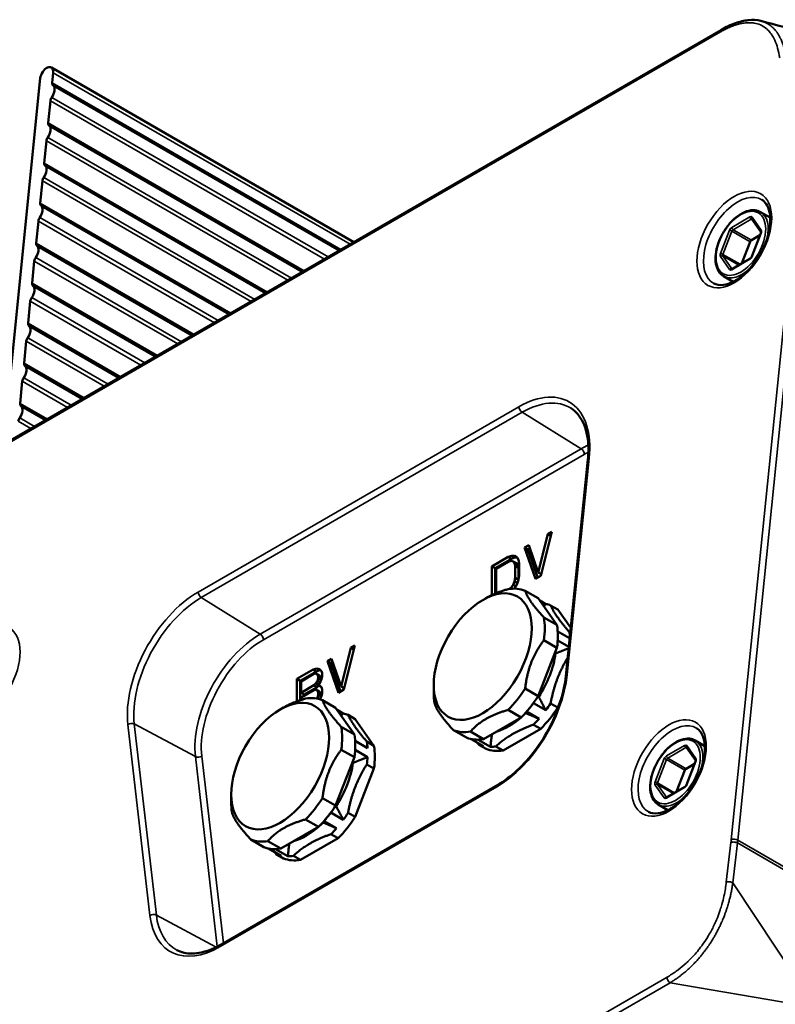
# Paper-space layout 'Sheet_1' of a CAD drawing. Header units: millimetres. Extents: x 0 to 118, y 0 to 118.
# Tile 127 of 206: x 76.2 to 79.41, y 34.76 to 38.96. Entities that reach past the tile are written whole.
import ezdxf

# ---------------------------------------------------------------- set-up
doc = ezdxf.new("R2010")
doc.units = ezdxf.units.MM
doc.layers.add('Visible (ANSI)', color=7, linetype='Continuous', lineweight=50)
doc.layers.add('Visible Narrow (ANSI)', color=7, linetype='Continuous', lineweight=35)

psp = doc.layouts.new('Sheet_1')

# ---------------------------------------------------------------- linework, layer by layer
at = {"layer": 'Visible (ANSI)'}
for p, q in [((76.11808, 37.1425), (79.18453, 38.91291)), ((77.61845, 38.00873), (76.3301, 38.75256)), ((76.12659, 37.14741), (76.28278, 38.70643)), ((76.33804, 38.7305), (76.33368, 38.68695)), ((76.33786, 38.67568), (77.55576, 37.97254)), ((76.32603, 38.61062), (76.31659, 38.51635)), ((76.32077, 38.50509), (77.39947, 37.88231)), ((76.30894, 38.44003), (76.2995, 38.34576)), ((76.30368, 38.33449), (77.24319, 37.79208)), ((76.29185, 38.26943), (76.28241, 38.17516)), ((76.28659, 38.1639), (77.0869, 37.70184)), ((79.35169, 38.13693), (79.39273, 38.11324)), ((76.27476, 38.09884), (76.26532, 38.00457)), ((79.3147, 38.10736), (79.35317, 38.05263)), ((79.31236, 38.01681), (79.34877, 38.03783)), ((79.35234, 38.04704), (79.3138, 37.9477)), ((76.2695, 37.9933), (76.93061, 37.61161)), ((79.27196, 37.91913), (79.30754, 38.01081)), ((76.25767, 37.92824), (76.24823, 37.83397)), ((79.30756, 37.93968), (79.23047, 37.89517)), ((79.19421, 37.86417), (79.23525, 37.84048)), ((76.25241, 37.82271), (76.77433, 37.52138)), ((76.24058, 37.75765), (76.23113, 37.66338)), ((76.23532, 37.65211), (76.61804, 37.43115)), ((76.22349, 37.58705), (76.21404, 37.49278)), ((76.21823, 37.48152), (76.46176, 37.34092)), ((76.2064, 37.41646), (76.19695, 37.32219)), ((76.20114, 37.31092), (76.30547, 37.25069)), ((78.61574, 37.08332), (78.52178, 36.16115)), ((78.41598, 36.58802), (78.46238, 36.77554)), ((78.44498, 36.76549), (78.46238, 36.77554)), ((78.44498, 36.76549), (78.40438, 36.60184)), ((78.45803, 36.75796), (78.44498, 36.76549)), ((78.34638, 36.70857), (78.36378, 36.71861)), ((78.34638, 36.70857), (78.39278, 36.57463)), ((78.3603, 36.70053), (78.34638, 36.70857)), ((78.3603, 36.70053), (78.36844, 36.70523)), ((78.40206, 36.57999), (78.3603, 36.70053)), ((78.40438, 36.60184), (78.36378, 36.71861)), ((78.20719, 36.62821), (78.27679, 36.66839)), ((78.22111, 36.62017), (78.29071, 36.66035)), ((78.27679, 36.64787), (78.22459, 36.61773)), ((78.29129, 36.67334), (78.27679, 36.66839)), ((78.29071, 36.66035), (78.27679, 36.66839)), ((78.27679, 36.64787), (78.28839, 36.65115)), ((78.28839, 36.65115), (78.29709, 36.64933)), ((78.29071, 36.66035), (78.30521, 36.6653)), ((78.30289, 36.6732), (78.29129, 36.67334)), ((78.30521, 36.6653), (78.29129, 36.67334)), ((78.29709, 36.64933), (78.30289, 36.64242)), ((78.31101, 36.64129), (78.29709, 36.64933)), ((78.31449, 36.66621), (78.30289, 36.6732)), ((78.30521, 36.6653), (78.31507, 36.66518)), ((78.32029, 36.65588), (78.31449, 36.66621)), ((78.32318, 36.64046), (78.32029, 36.65588)), ((78.20719, 36.50614), (78.20719, 36.62821)), ((78.22111, 36.62017), (78.20719, 36.62821)), ((78.22111, 36.51227), (78.22111, 36.62017)), ((78.22459, 36.61773), (78.22459, 36.5137)), ((78.30289, 36.64242), (78.30579, 36.63041)), ((78.31681, 36.63438), (78.30289, 36.64242)), ((78.30579, 36.57912), (78.30579, 36.63041)), ((78.31971, 36.62238), (78.30579, 36.63041)), ((78.31681, 36.63438), (78.31101, 36.64129)), ((78.31971, 36.62238), (78.31681, 36.63438)), ((78.31971, 36.57108), (78.31971, 36.62238)), ((78.32318, 36.64046), (78.32318, 36.58916)), ((78.30289, 36.56376), (78.29709, 36.55016)), ((78.30579, 36.57912), (78.30289, 36.56376)), ((78.31554, 36.55646), (78.30289, 36.56376)), ((78.31971, 36.57108), (78.30579, 36.57912)), ((78.31449, 36.55336), (78.32029, 36.57039)), ((78.31869, 36.56571), (78.31971, 36.57108)), ((78.32029, 36.57039), (78.32318, 36.58916)), ((78.41598, 36.58802), (78.39278, 36.57463)), ((78.41752, 36.59426), (78.40438, 36.60184)), ((78.28839, 36.53829), (78.281, 36.53185)), ((78.29709, 36.55016), (78.28839, 36.53829)), ((78.29729, 36.53316), (78.28839, 36.53829)), ((78.30881, 36.54339), (78.29709, 36.55016)), ((78.30301, 36.5332), (78.31449, 36.55336)), ((78.40416, 36.4924), (78.34848, 36.52454)), ((78.16775, 36.48489), (78.18167, 36.49293)), ((78.48412, 36.37864), (78.40416, 36.4924)), ((78.43673, 36.46788), (78.41092, 36.48278)), ((78.48768, 36.44418), (78.45714, 36.46181)), ((78.54265, 36.36597), (78.48768, 36.44418)), ((78.42844, 36.41078), (78.48412, 36.37864)), ((78.48412, 36.2814), (78.42844, 36.31354)), ((78.48731, 36.35114), (78.53815, 36.32179)), ((78.53444, 36.28536), (78.48731, 36.31257)), ((78.5371, 36.34805), (78.54062, 36.34602)), ((77.60546, 36.2808), (77.56487, 36.11715)), ((77.57647, 36.10333), (77.62286, 36.29084)), ((77.60546, 36.2808), (77.62286, 36.29084)), ((77.61851, 36.27326), (77.60546, 36.2808)), ((78.40416, 36.07531), (78.48412, 36.2814)), ((77.50687, 36.22387), (77.52427, 36.23392)), ((77.56487, 36.11715), (77.52427, 36.23392)), ((78.47241, 36.2512), (78.4778, 36.25692)), ((77.37637, 36.14853), (77.44597, 36.18872)), ((77.46047, 36.19367), (77.44597, 36.18872)), ((77.45989, 36.18068), (77.44597, 36.18872)), ((77.45989, 36.18068), (77.47439, 36.18563)), ((77.47207, 36.1901), (77.46047, 36.19367)), ((77.47439, 36.18563), (77.46047, 36.19367)), ((77.48077, 36.18145), (77.47207, 36.1901)), ((77.47439, 36.18563), (77.47754, 36.18466)), ((77.50687, 36.22387), (77.55327, 36.08993)), ((77.52079, 36.21584), (77.50687, 36.22387)), ((77.52079, 36.21584), (77.52892, 36.22053)), ((77.56255, 36.09529), (77.52079, 36.21584)), ((77.37637, 36.05328), (77.37637, 36.14853)), ((77.39029, 36.1405), (77.37637, 36.14853)), ((77.39029, 36.1405), (77.45989, 36.18068)), ((77.44887, 36.16987), (77.39377, 36.13806)), ((77.44887, 36.16987), (77.45757, 36.17147)), ((77.45757, 36.17147), (77.46337, 36.16798)), ((77.47149, 36.16344), (77.45757, 36.17147)), ((77.46337, 36.16798), (77.46627, 36.1594)), ((77.47729, 36.15995), (77.46337, 36.16798)), ((77.46627, 36.15256), (77.46337, 36.14063)), ((77.46627, 36.15256), (77.46627, 36.1594)), ((77.48019, 36.15136), (77.46627, 36.1594)), ((77.47965, 36.14484), (77.46627, 36.15256)), ((77.47729, 36.15995), (77.47149, 36.16344)), ((77.47207, 36.12855), (77.48077, 36.14725)), ((77.48019, 36.15136), (77.47729, 36.15995)), ((77.48019, 36.146), (77.48019, 36.15136)), ((77.48367, 36.17286), (77.48077, 36.18145)), ((77.48077, 36.14725), (77.48367, 36.15918)), ((77.48367, 36.17286), (77.48367, 36.15918)), ((77.39029, 36.05811), (77.39029, 36.1405)), ((77.39377, 36.13806), (77.39377, 36.09018)), ((77.39377, 36.09018), (77.44887, 36.12199)), ((77.44887, 36.10148), (77.39377, 36.06967)), ((77.40769, 36.08215), (77.46279, 36.11396)), ((77.45757, 36.13044), (77.44887, 36.12199)), ((77.46279, 36.11396), (77.44887, 36.12199)), ((77.44887, 36.10148), (77.45757, 36.10308)), ((77.46337, 36.14063), (77.45757, 36.13044)), ((77.46835, 36.12421), (77.45757, 36.13044)), ((77.45757, 36.10308), (77.46337, 36.09959)), ((77.47149, 36.09504), (77.45757, 36.10308)), ((77.46279, 36.11396), (77.46914, 36.12012)), ((77.47466, 36.13411), (77.46337, 36.14063)), ((77.46627, 36.12178), (77.47207, 36.12855)), ((77.47207, 36.12171), (77.46627, 36.12178)), ((77.47992, 36.1139), (77.46627, 36.12178)), ((77.48077, 36.11305), (77.47207, 36.12171)), ((77.48367, 36.10447), (77.48077, 36.11305)), ((77.48367, 36.10447), (77.48367, 36.08737)), ((77.57647, 36.10333), (77.55327, 36.08993)), ((77.57801, 36.10956), (77.56487, 36.11715)), ((77.95896, 36.12325), (77.95896, 36.09111)), ((78.34848, 36.10745), (78.40416, 36.07531)), ((77.40769, 36.08215), (77.39377, 36.09018)), ((77.39377, 36.06967), (77.39377, 36.05924)), ((77.46337, 36.06881), (77.46132, 36.0652)), ((77.46337, 36.09959), (77.46627, 36.091)), ((77.47729, 36.09155), (77.46337, 36.09959)), ((77.46627, 36.08074), (77.46337, 36.06881)), ((77.47466, 36.06229), (77.46337, 36.06881)), ((77.46627, 36.08074), (77.46627, 36.091)), ((77.48019, 36.08297), (77.46627, 36.091)), ((77.47965, 36.07302), (77.46627, 36.08074)), ((77.47729, 36.09155), (77.47149, 36.09504)), ((77.4746, 36.06217), (77.48077, 36.07544)), ((77.48019, 36.08297), (77.47729, 36.09155)), ((77.48019, 36.07419), (77.48019, 36.08297)), ((77.48077, 36.07544), (77.48367, 36.08737)), ((78.40643, 36.07298), (78.40569, 36.07924)), ((78.48768, 36.02709), (78.50294, 36.06642)), ((77.30475, 36.01878), (77.31867, 36.02682)), ((77.54116, 36.02629), (77.48548, 36.05843)), ((77.62112, 35.91253), (77.54116, 36.02629)), ((78.38375, 36.04567), (78.43673, 36.01509)), ((78.45714, 36.04472), (78.48768, 36.02709)), ((77.57373, 36.00177), (77.54791, 36.01667)), ((77.62467, 35.97807), (77.59413, 35.9957)), ((77.70463, 35.86431), (77.62467, 35.97807)), ((78.17131, 35.89225), (78.33123, 35.98458)), ((78.33123, 35.98458), (78.27555, 36.01673)), ((78.34946, 36.00367), (78.35047, 36.00337)), ((78.4078, 35.9791), (78.35482, 36.00968)), ((77.56544, 35.94467), (77.62112, 35.91253)), ((78.41475, 35.93636), (78.25482, 35.84403)), ((78.41475, 35.93636), (78.38421, 35.95399)), ((78.09838, 35.89876), (78.0427, 35.93091)), ((78.11563, 35.9244), (78.17131, 35.89225)), ((78.17176, 35.86211), (78.11878, 35.89269)), ((77.6243, 35.88503), (77.67728, 35.85445)), ((77.67409, 35.88194), (77.70463, 35.86431)), ((78.14771, 35.89011), (78.20069, 35.85952)), ((78.18189, 35.85055), (78.15135, 35.86818)), ((78.22428, 35.86166), (78.25482, 35.84403)), ((79.03631, 35.85717), (79.07478, 35.80244)), ((79.07331, 35.88675), (79.11434, 35.86306)), ((77.54116, 35.6092), (77.62112, 35.81529)), ((77.62112, 35.81529), (77.56544, 35.84743)), ((77.67728, 35.81587), (77.6243, 35.84646)), ((77.6094, 35.78509), (77.61479, 35.79081)), ((77.62467, 35.56098), (77.70463, 35.76707)), ((77.70463, 35.76707), (77.67409, 35.7847)), ((79.03397, 35.76662), (79.07038, 35.78765)), ((79.07396, 35.79686), (79.03541, 35.69752)), ((78.99357, 35.66894), (79.02915, 35.76063)), ((78.2323, 35.69843), (77.05348, 35.01784)), ((79.02917, 35.68949), (78.95208, 35.64498)), ((77.09596, 35.65714), (77.09596, 35.625)), ((77.48548, 35.64134), (77.54116, 35.6092)), ((77.54343, 35.60687), (77.54268, 35.61313)), ((78.91583, 35.61398), (78.95686, 35.59029)), ((77.52075, 35.57956), (77.57373, 35.54898)), ((77.59413, 35.57861), (77.62467, 35.56098)), ((77.3083, 35.42614), (77.46822, 35.51847)), ((77.46822, 35.51847), (77.41255, 35.55062)), ((77.48646, 35.53756), (77.48747, 35.53726)), ((77.5448, 35.51299), (77.49182, 35.54357)), ((77.55174, 35.47025), (77.5212, 35.48788)), ((77.23537, 35.43265), (77.17969, 35.4648)), ((77.25262, 35.45829), (77.3083, 35.42614)), ((77.55174, 35.47025), (77.39182, 35.37792)), ((77.30876, 35.396), (77.25578, 35.42658)), ((77.28471, 35.424), (77.33769, 35.39341)), ((77.31889, 35.38444), (77.28835, 35.40207)), ((77.36128, 35.39555), (77.39182, 35.37792))]:
    psp.add_line(p, q, dxfattribs=at)
for centre, major_axis, start_param, end_param in [((76.31041, 38.71847), (0.01969, 0.0341), 5.3756141, 8.5172067), ((76.31632, 38.64289), (0.01969, 0.0341), 4.5256365, 6.2090759), ((76.3475, 38.69297), (-0.00984, -0.01705), 5.3756141, 6.2585409), ((76.33985, 38.61664), (-0.00984, -0.01705), 4.5256365, 5.3756141), ((76.29923, 38.47229), (0.01969, 0.0341), 4.5256365, 6.2090759), ((76.3304, 38.52237), (-0.00984, -0.01705), 5.3756141, 6.2585409), ((76.32276, 38.44605), (-0.00984, -0.01705), 4.5256365, 5.3756141), ((76.28214, 38.3017), (0.01969, 0.0341), 4.5256365, 6.2090759), ((76.31331, 38.35178), (-0.00984, -0.01705), 5.3756141, 6.2585409), ((76.30567, 38.27545), (-0.00984, -0.01705), 4.5256365, 5.3756141), ((76.26504, 38.1311), (0.01969, 0.0341), 4.5256365, 6.2090759), ((76.29622, 38.18118), (-0.00984, -0.01705), 5.3756141, 6.2585409), ((76.28858, 38.10486), (-0.00984, -0.01705), 4.5256365, 5.3756141), ((76.24795, 37.96051), (0.01969, 0.0341), 4.5256365, 6.2090759), ((76.27913, 38.01059), (-0.00984, -0.01705), 5.3756141, 6.2585409), ((79.31236, 38.01038), (0.00394, 0.00682), 0.7853982, 1.8325957), ((76.27149, 37.93426), (-0.00984, -0.01705), 4.5256365, 5.3756141), ((76.23086, 37.78991), (0.01969, 0.0341), 4.5256365, 6.2090759), ((76.26204, 37.83999), (-0.00984, -0.01705), 5.3756141, 6.2585409), ((76.25439, 37.76367), (-0.00984, -0.01705), 4.5256365, 5.3756141), ((76.21377, 37.61932), (0.01969, 0.0341), 4.5256365, 6.2090759), ((76.24495, 37.6694), (-0.00984, -0.01705), 5.3756141, 6.2585409), ((76.2373, 37.59307), (-0.00984, -0.01705), 4.5256365, 5.3756141), ((76.22786, 37.4988), (-0.00984, -0.01705), 5.3756141, 6.2585409), ((76.19668, 37.44872), (0.01969, 0.0341), 4.5256365, 6.2090759), ((76.22021, 37.42248), (-0.00984, -0.01705), 4.5256365, 5.3756141), ((76.21077, 37.3282), (-0.00984, -0.01705), 5.3756141, 6.2585409), ((76.17959, 37.27813), (0.01969, 0.0341), 4.5256365, 6.2090759), ((76.20312, 37.25188), (-0.00984, -0.01705), 4.5256365, 5.3756141), ((78.19559, 36.22773), (0.16732, 0.28981), 0.0829018, 0.440697), ((78.30425, 36.16499), (0.16732, 0.28981), 0.0829018, 0.1911524), ((78.19559, 36.22773), (-0.16732, -0.28981), 2.1772969, 2.5350921), ((78.25127, 36.19558), (0.16732, 0.28981), 5.3188895, 5.6766847), ((78.25127, 36.19558), (-0.16732, -0.28981), 2.2855475, 2.4268415), ((78.30425, 36.16499), (-0.16732, -0.28981), 2.4733913, 2.5350921), ((78.27911, 36.17951), (-0.14234, -0.24654), 1.4701858, 2.1950056), ((78.19559, 36.22773), (-0.16732, -0.28981), 1.1300993, 1.4878945), ((77.33259, 35.76162), (0.16732, 0.28981), 0.0829018, 0.440697), ((78.19559, 36.22773), (0.16732, 0.28981), 2.3561945, 2.5350921), ((78.25127, 36.19558), (0.16732, 0.28981), 4.271692, 4.6294872), ((78.25127, 36.19558), (-0.16732, -0.28981), 1.23835, 1.3796439), ((78.33478, 36.14736), (0.16732, 0.28981), 4.271692, 4.6294872), ((78.30425, 36.16499), (-0.16732, -0.28981), 1.3796439, 1.4878945), ((77.44124, 35.69888), (0.16732, 0.28981), 0.0829018, 0.1911524), ((78.27911, 36.17951), (-0.14234, -0.24654), 0.5319998, 1.0387965), ((78.27911, 36.17951), (-0.14234, -0.24654), 1.0723801, 1.147808), ((78.30425, 36.16499), (-0.16732, -0.28981), 1.1300993, 1.23835), ((77.33259, 35.76162), (-0.16732, -0.28981), 2.1772969, 2.5350921), ((77.38826, 35.72947), (0.16732, 0.28981), 5.3188895, 5.6766847), ((78.19559, 36.22773), (-0.16732, -0.28981), 0.0829018, 0.440697), ((78.25127, 36.19558), (-0.16732, -0.28981), 0.0829018, 0.440697), ((78.25127, 36.19558), (-0.16732, -0.28981), 0.1911524, 0.3324464), ((77.38826, 35.72947), (-0.16732, -0.28981), 2.2855475, 2.4268415), ((77.44124, 35.69888), (-0.16732, -0.28981), 2.4268415, 2.5350921), ((77.47178, 35.68125), (0.16732, 0.28981), 5.3188895, 5.6766847), ((78.30425, 36.16499), (-0.16732, -0.28981), 0.0829018, 0.1911524), ((78.33478, 36.14736), (-0.16732, -0.28981), 0.0829018, 0.440697), ((78.30425, 36.16499), (-0.16732, -0.28981), 0.3324464, 0.440697), ((77.44124, 35.69888), (-0.16732, -0.28981), 2.1772969, 2.2855475), ((77.4161, 35.7134), (-0.14234, -0.24654), 1.4701858, 2.1950056), ((79.03397, 35.76019), (0.00394, 0.00682), 0.7853982, 1.8325957), ((77.33259, 35.76162), (-0.16732, -0.28981), 1.1300993, 1.4878945), ((77.33259, 35.76162), (0.16732, 0.28981), 2.3561945, 2.5350921), ((77.38826, 35.72947), (0.16732, 0.28981), 4.271692, 4.6294872), ((77.38826, 35.72947), (-0.16732, -0.28981), 1.23835, 1.3796439), ((77.47178, 35.68125), (0.16732, 0.28981), 4.271692, 4.6294872), ((77.44124, 35.69888), (-0.16732, -0.28981), 1.3796439, 1.4878945), ((77.4161, 35.7134), (-0.14234, -0.24654), 0.5319998, 1.0387965), ((77.4161, 35.7134), (-0.14234, -0.24654), 1.0723801, 1.147808), ((77.44124, 35.69888), (-0.16732, -0.28981), 1.1300993, 1.23835), ((77.33259, 35.76162), (-0.16732, -0.28981), 0.0829018, 0.440697), ((77.38826, 35.72947), (-0.16732, -0.28981), 0.0829018, 0.440697), ((77.38826, 35.72947), (-0.16732, -0.28981), 0.1911524, 0.3324464), ((77.44124, 35.69888), (-0.16732, -0.28981), 0.0829018, 0.1911524), ((77.44124, 35.69888), (-0.16732, -0.28981), 0.3324464, 0.440697), ((77.47178, 35.68125), (-0.16732, -0.28981), 0.0829018, 0.440697)]:
    psp.add_ellipse(centre, major_axis=major_axis, ratio=0.5773503, start_param=start_param, end_param=end_param, dxfattribs=at)
for centre in [(78.16775, 36.2438), (77.30475, 35.77769)]:
    psp.add_ellipse(centre, major_axis=(0.14764, 0.25572), ratio=0.5773503, dxfattribs=at)
for points, knots in [([(79.18453, 38.91291), (79.20436, 38.92436), (79.22439, 38.93401), (79.2625, 38.94777), (79.28078, 38.95229), (79.31715, 38.95611), (79.33544, 38.95511), (79.35239, 38.95077)], [0, 0, 0, 0, 0.21081665, 0.21081665, 0.40541404, 0.40541404, 0.60942308, 0.60942308, 0.60942308, 0.60942308]), ([(79.15178, 37.8333), (79.16296, 37.82716), (79.1766, 37.82462), (79.20591, 37.82827), (79.22049, 37.83291), (79.25013, 37.84812), (79.2651, 37.85839), (79.29435, 37.88384), (79.30862, 37.89904), (79.33485, 37.93294), (79.34681, 37.95166), (79.36703, 37.99061), (79.37529, 38.01083), (79.38726, 38.05048), (79.39098, 38.06991), (79.39372, 38.10578), (79.39277, 38.12222), (79.38683, 38.15059), (79.38184, 38.16243), (79.37027, 38.17914), (79.36415, 38.18491), (79.35721, 38.18912)], [3.9393337, 3.9393337, 3.9393337, 3.9393337, 4.3386013, 4.3386013, 4.6569443, 4.6569443, 4.9607875, 4.9607875, 5.26665, 5.26665, 5.5749956, 5.5749956, 5.8838826, 5.8838826, 6.1911658, 6.1911658, 6.4955296, 6.4955296, 6.8021246, 6.8021246, 7.0562406, 7.0562406, 7.0562406, 7.0562406]), ([(79.19421, 37.86417), (79.18579, 37.86903), (79.17865, 37.87604), (79.16737, 37.89373), (79.16339, 37.90457), (79.15895, 37.9293), (79.1587, 37.94335), (79.16208, 37.97289), (79.16574, 37.98841), (79.17653, 38.01924), (79.18365, 38.03456), (79.20061, 38.06354), (79.21045, 38.07719), (79.23191, 38.10151), (79.24355, 38.11218), (79.26757, 38.12944), (79.27996, 38.13602), (79.30429, 38.14417), (79.31626, 38.14578), (79.33616, 38.14374), (79.34439, 38.14115), (79.35169, 38.13693)], [2.3561945, 2.3561945, 2.3561945, 2.3561945, 2.6478299, 2.6478299, 2.9559875, 2.9559875, 3.2820183, 3.2820183, 3.610403, 3.610403, 3.9373929, 3.9373929, 4.2637783, 4.2637783, 4.5908444, 4.5908444, 4.9192826, 4.9192826, 5.2447149, 5.2447149, 5.4977871, 5.4977871, 5.4977871, 5.4977871]), ([(79.35315, 38.05267), (79.35315, 38.05267), (79.35316, 38.05266), (79.35319, 38.05256), (79.35325, 38.05236), (79.35331, 38.05175), (79.35331, 38.05135), (79.35324, 38.05037), (79.35315, 38.04979), (79.35286, 38.04853), (79.35265, 38.04785), (79.35237, 38.04712), (79.35236, 38.04708), (79.35234, 38.04704)], [5.90269679, 5.90269679, 5.90269679, 5.90269679, 5.96902604, 5.96902604, 6.17594974, 6.17594974, 6.37642513, 6.37642513, 6.58586464, 6.58586464, 6.79530415, 6.79530415, 6.80678408, 6.80678408, 6.80678408, 6.80678408]), ([(79.3138, 37.9477), (79.31353, 37.94701), (79.31321, 37.94631), (79.31247, 37.94493), (79.31205, 37.94426), (79.31117, 37.94301), (79.3107, 37.94242), (79.30975, 37.94139), (79.30926, 37.94093), (79.30835, 37.94018), (79.30793, 37.93989), (79.30756, 37.93968)], [0.5235988, 0.5235988, 0.5235988, 0.5235988, 0.7330383, 0.7330383, 0.9424778, 0.9424778, 1.1519173, 1.1519173, 1.3613568, 1.3613568, 1.5707963, 1.5707963, 1.5707963, 1.5707963]), ([(79.23047, 37.89517), (79.2302, 37.89501), (79.22996, 37.8949), (79.2296, 37.89476), (79.22947, 37.89473), (79.22938, 37.89471), (79.22937, 37.89471), (79.22937, 37.89471)], [1.57079633, 1.57079633, 1.57079633, 1.57079633, 1.72787596, 1.72787596, 1.88495559, 1.88495559, 1.95128484, 1.95128484, 1.95128484, 1.95128484]), ([(78.54397, 37.30132), (78.55454, 37.2946), (78.56416, 37.28621), (78.58135, 37.26608), (78.58892, 37.25432), (78.60164, 37.22756), (78.60678, 37.21257), (78.61431, 37.17975), (78.61668, 37.16194), (78.61846, 37.12411), (78.61785, 37.10409), (78.61574, 37.08332)], [5.52248237, 5.52248237, 5.52248237, 5.52248237, 5.69949395, 5.69949395, 5.87650554, 5.87650554, 6.05351713, 6.05351713, 6.23052871, 6.23052871, 6.4075403, 6.4075403, 6.4075403, 6.4075403]), ([(78.52178, 36.16115), (78.51832, 36.1272), (78.5108, 36.09125), (78.48814, 36.01855), (78.47301, 35.98183), (78.43642, 35.91084), (78.41497, 35.87659), (78.36763, 35.81356), (78.34175, 35.78479), (78.28791, 35.7352), (78.25995, 35.7144), (78.2323, 35.69843)], [0.124355, 0.124355, 0.124355, 0.124355, 0.4136433, 0.4136433, 0.7029315, 0.7029315, 0.9922198, 0.9922198, 1.2815081, 1.2815081, 1.5707963, 1.5707963, 1.5707963, 1.5707963]), ([(78.87339, 35.58312), (78.88458, 35.57697), (78.89821, 35.57444), (78.92753, 35.57808), (78.9421, 35.58272), (78.97174, 35.59793), (78.98672, 35.6082), (79.01597, 35.63365), (79.03023, 35.64886), (79.05647, 35.68276), (79.06842, 35.70148), (79.08864, 35.74042), (79.0969, 35.76064), (79.10887, 35.80029), (79.11259, 35.81972), (79.11533, 35.85559), (79.11438, 35.87203), (79.10845, 35.9004), (79.10345, 35.91225), (79.09188, 35.92896), (79.08577, 35.93472), (79.07882, 35.93893)], [3.9393337, 3.9393337, 3.9393337, 3.9393337, 4.3386013, 4.3386013, 4.6569443, 4.6569443, 4.9607875, 4.9607875, 5.26665, 5.26665, 5.5749956, 5.5749956, 5.8838826, 5.8838826, 6.1911658, 6.1911658, 6.4955296, 6.4955296, 6.8021246, 6.8021246, 7.0562406, 7.0562406, 7.0562406, 7.0562406]), ([(78.20069, 35.85952), (78.20144, 35.86664), (78.20295, 35.88067), (78.20496, 35.89825), (78.20623, 35.90882), (78.20671, 35.91269)], [0, 0, 0, 0, 0.33333333, 0.66666667, 0.86078125, 0.86078125, 0.86078125, 0.86078125]), ([(78.91583, 35.61398), (78.90741, 35.61884), (78.90026, 35.62585), (78.88898, 35.64354), (78.885, 35.65439), (78.88056, 35.67912), (78.88031, 35.69316), (78.88369, 35.72271), (78.88735, 35.73822), (78.89814, 35.76906), (78.90526, 35.78438), (78.92222, 35.81335), (78.93206, 35.827), (78.95353, 35.85133), (78.96516, 35.86199), (78.98918, 35.87925), (79.00157, 35.88583), (79.0259, 35.89398), (79.03787, 35.8956), (79.05777, 35.89355), (79.066, 35.89096), (79.07331, 35.88675)], [2.3561945, 2.3561945, 2.3561945, 2.3561945, 2.6478299, 2.6478299, 2.9559875, 2.9559875, 3.2820183, 3.2820183, 3.610403, 3.610403, 3.9373929, 3.9373929, 4.2637783, 4.2637783, 4.5908444, 4.5908444, 4.9192826, 4.9192826, 5.2447149, 5.2447149, 5.4977871, 5.4977871, 5.4977871, 5.4977871]), ([(79.07477, 35.80249), (79.07477, 35.80249), (79.07477, 35.80247), (79.0748, 35.80238), (79.07486, 35.80218), (79.07492, 35.80157), (79.07493, 35.80116), (79.07485, 35.80018), (79.07476, 35.7996), (79.07447, 35.79834), (79.07426, 35.79766), (79.07398, 35.79693), (79.07397, 35.7969), (79.07396, 35.79686)], [5.90269679, 5.90269679, 5.90269679, 5.90269679, 5.96902604, 5.96902604, 6.17594974, 6.17594974, 6.37642513, 6.37642513, 6.58586464, 6.58586464, 6.79530415, 6.79530415, 6.80678408, 6.80678408, 6.80678408, 6.80678408]), ([(79.03541, 35.69752), (79.03514, 35.69682), (79.03482, 35.69612), (79.03408, 35.69475), (79.03366, 35.69408), (79.03278, 35.69282), (79.03231, 35.69224), (79.03136, 35.6912), (79.03088, 35.69074), (79.02997, 35.69), (79.02954, 35.6897), (79.02917, 35.68949)], [0.5235988, 0.5235988, 0.5235988, 0.5235988, 0.7330383, 0.7330383, 0.9424778, 0.9424778, 1.1519173, 1.1519173, 1.3613568, 1.3613568, 1.5707963, 1.5707963, 1.5707963, 1.5707963]), ([(78.95208, 35.64498), (78.95181, 35.64483), (78.95157, 35.64471), (78.95121, 35.64457), (78.95108, 35.64454), (78.951, 35.64452), (78.95098, 35.64452), (78.95098, 35.64452)], [1.57079633, 1.57079633, 1.57079633, 1.57079633, 1.72787596, 1.72787596, 1.88495559, 1.88495559, 1.95128484, 1.95128484, 1.95128484, 1.95128484]), ([(77.33769, 35.39341), (77.33843, 35.40053), (77.33994, 35.41456), (77.34195, 35.43214), (77.34323, 35.44271), (77.3437, 35.44658)], [0, 0, 0, 0, 0.33333333, 0.66666667, 0.86078125, 0.86078125, 0.86078125, 0.86078125]), ([(77.05348, 35.01784), (77.03894, 35.00944), (77.02448, 35.00237), (76.99613, 34.99103), (76.98225, 34.98675), (76.95544, 34.98099), (76.94251, 34.97951), (76.91792, 34.97926), (76.90625, 34.98048), (76.88433, 34.98546), (76.87408, 34.98921), (76.86453, 34.99419)], [1.57079633, 1.57079633, 1.57079633, 1.57079633, 1.72293691, 1.72293691, 1.8750775, 1.8750775, 2.02721809, 2.02721809, 2.17935868, 2.17935868, 2.33149927, 2.33149927, 2.33149927, 2.33149927])]:
    psp.add_open_spline(points, degree=3, knots=knots, dxfattribs=at)
for points in [[(79.35239, 38.95078), (79.35241, 38.95077), (79.35242, 38.95077), (79.35244, 38.95076)], [(79.35244, 38.95076), (79.48291, 38.91732), (79.61068, 38.88258), (79.7358, 38.84686)], [(78.43673, 36.01509), (78.43317, 36.02179), (78.42618, 36.03502), (78.41611, 36.05426), (78.40962, 36.06679), (78.40643, 36.07298)], [(77.57373, 35.54898), (77.57017, 35.55568), (77.56318, 35.56891), (77.55311, 35.58815), (77.54661, 35.60068), (77.54343, 35.60687)]]:
    psp.add_open_spline(points, degree=3, dxfattribs=at)
for points, weights in [([(78.18167, 36.49293), (78.22044, 36.51531), (78.27555, 36.53106)], [1.21875, 1.21875, 1.18181818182]), ([(78.34848, 36.52454), (78.36144, 36.48326), (78.42844, 36.41078)], [1.18181818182, 1.25568181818, 1.18181818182]), ([(78.42816, 36.45825), (78.43233, 36.46297), (78.43673, 36.46788)], [1.14757163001, 1.13102549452, 1.11405701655]), ([(78.45714, 36.46181), (78.47789, 36.41603), (78.5371, 36.34805)], [1.17861380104, 1.25227716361, 1.17861380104]), ([(78.42844, 36.31354), (78.36144, 36.2261), (78.34848, 36.10745)], [1.18181818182, 1.25568181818, 1.18181818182]), ([(78.4778, 36.25692), (78.50351, 36.26751), (78.53383, 36.27945)], [1.24197224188, 1.18682328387, 1.12618273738]), ([(78.52972, 36.23905), (78.47671, 36.15235), (78.45714, 36.04472)], [1.18697568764, 1.24782742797, 1.17861380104]), ([(77.31867, 36.02682), (77.35744, 36.0492), (77.41255, 36.06494)], [1.21875, 1.21875, 1.18181818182]), ([(77.48548, 36.05843), (77.49844, 36.01715), (77.56544, 35.94467)], [1.18181818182, 1.25568181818, 1.18181818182]), ([(78.0427, 35.93091), (77.9757, 36.00339), (77.96274, 36.04467)], [1.18181818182, 1.25568181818, 1.18181818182]), ([(77.56516, 35.99214), (77.56933, 35.99686), (77.57373, 36.00177)], [1.14757163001, 1.13102549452, 1.11405701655]), ([(77.59413, 35.9957), (77.61489, 35.94992), (77.67409, 35.88194)], [1.17861380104, 1.25227716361, 1.17861380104]), ([(78.27555, 36.01673), (78.16857, 35.98616), (78.11563, 35.9244)], [1.18181818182, 1.25568181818, 1.18181818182]), ([(78.35047, 36.00337), (78.37651, 35.99239), (78.4078, 35.9791)], [1.24197224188, 1.18133475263, 1.11405821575]), ([(78.38421, 35.95399), (78.28502, 35.91893), (78.22428, 35.86166)], [1.17861380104, 1.25227716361, 1.17861380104]), ([(78.15135, 35.86818), (78.14631, 35.87397), (78.1416, 35.87952)], [1.17861380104, 1.18455432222, 1.18953670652]), ([(77.56544, 35.84743), (77.49844, 35.75999), (77.48548, 35.64134)], [1.18181818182, 1.25568181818, 1.18181818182]), ([(77.61479, 35.79081), (77.6432, 35.80251), (77.67728, 35.81587)], [1.24197224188, 1.18133475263, 1.11405821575]), ([(77.67409, 35.7847), (77.61489, 35.69276), (77.59413, 35.57861)], [1.17861380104, 1.25227716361, 1.17861380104]), ([(77.17969, 35.4648), (77.11269, 35.53728), (77.09973, 35.57856)], [1.18181818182, 1.25568181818, 1.18181818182]), ([(77.41255, 35.55062), (77.30557, 35.52005), (77.25262, 35.45829)], [1.18181818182, 1.25568181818, 1.18181818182]), ([(77.48747, 35.53726), (77.5135, 35.52628), (77.5448, 35.51299)], [1.24197224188, 1.18133475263, 1.11405821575]), ([(77.5212, 35.48788), (77.42202, 35.45282), (77.36128, 35.39555)], [1.17861380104, 1.25227716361, 1.17861380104]), ([(77.28835, 35.40207), (77.2833, 35.40786), (77.27859, 35.41341)], [1.17861380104, 1.18455432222, 1.18953670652])]:
    psp.add_rational_spline(points, weights, degree=2, dxfattribs=at)
at = {"layer": 'Visible Narrow (ANSI)'}
for p, q in [((79.18045, 38.9039), (76.11401, 37.13349)), ((77.60332, 38), (76.33804, 38.7305)), ((76.33368, 38.68695), (77.56342, 37.97696)), ((77.50926, 37.9457), (76.33201, 38.62539)), ((77.49349, 37.93659), (76.32603, 38.61062)), ((76.31659, 38.51635), (77.40713, 37.88673)), ((77.35298, 37.85546), (76.31491, 38.4548)), ((77.33721, 37.84636), (76.30894, 38.44003)), ((76.2995, 38.34576), (77.25084, 37.7965)), ((77.19669, 37.76523), (76.29782, 38.2842)), ((77.18092, 37.75613), (76.29185, 38.26943)), ((76.28241, 38.17516), (77.09456, 37.70627)), ((77.04041, 37.675), (76.28073, 38.11361)), ((79.22884, 38.07146), (79.30593, 38.11597)), ((79.35412, 38.06027), (79.31557, 38.1151)), ((77.02464, 37.6659), (76.27476, 38.09884)), ((79.3115, 38.10632), (79.23441, 38.06181)), ((79.31812, 38.1025), (79.3115, 38.10632)), ((79.2192, 38.05946), (79.18065, 37.96012)), ((79.22959, 38.05582), (79.19104, 37.95648)), ((79.30754, 38.01081), (79.22959, 38.05582)), ((79.23441, 38.06181), (79.31236, 38.01681)), ((79.31557, 37.94807), (79.35412, 38.04741)), ((76.26532, 38.00457), (76.93827, 37.61603)), ((79.18065, 37.94726), (79.2192, 37.89243)), ((79.19104, 37.95648), (79.26385, 37.91444)), ((79.19104, 37.95005), (79.22959, 37.89521)), ((79.25828, 37.91123), (79.19104, 37.95005)), ((76.86835, 37.57567), (76.25767, 37.92824)), ((76.88412, 37.58477), (76.26364, 37.94301)), ((79.30593, 37.93607), (79.22884, 37.89157)), ((79.22959, 37.89521), (79.23005, 37.89495)), ((76.24823, 37.83397), (76.78199, 37.5258)), ((76.71207, 37.48543), (76.24058, 37.75765)), ((76.72784, 37.49454), (76.24655, 37.77242)), ((76.23113, 37.66338), (76.6257, 37.43557)), ((79.45162, 37.6753), (79.22634, 35.46423)), ((79.47935, 37.67325), (79.25407, 35.46218)), ((76.55578, 37.3952), (76.22349, 37.58705)), ((76.57156, 37.40431), (76.22946, 37.60182)), ((76.21404, 37.49278), (76.46942, 37.34534)), ((76.3995, 37.30497), (76.2064, 37.41646)), ((76.41527, 37.31408), (76.21237, 37.43122)), ((76.19695, 37.32219), (76.31313, 37.25511)), ((76.95545, 36.51891), (78.32218, 37.308)), ((78.33561, 37.28418), (76.96888, 36.4951)), ((78.58713, 37.12882), (78.33561, 37.28418)), ((76.24321, 37.21474), (76.18931, 37.24586)), ((76.25899, 37.22385), (76.19528, 37.26063)), ((77.2204, 36.33974), (78.58713, 37.12882)), ((78.60057, 37.105), (77.23384, 36.31592)), ((78.52745, 36.16719), (78.6214, 37.08936)), ((76.96888, 36.4951), (77.2204, 36.33974)), ((76.65622, 35.95477), (76.75018, 35.14108)), ((76.68346, 35.95697), (76.77742, 35.14329)), ((76.9437, 35.81805), (76.68346, 35.95697)), ((78.95045, 35.82127), (79.02754, 35.86578)), ((79.03311, 35.85613), (78.95602, 35.81163)), ((79.03973, 35.85231), (79.03311, 35.85613)), ((79.07573, 35.81008), (79.03718, 35.86492)), ((77.03713, 35.00894), (76.9437, 35.81805)), ((77.06296, 35.02331), (76.97094, 35.82025)), ((78.94081, 35.80927), (78.90227, 35.70993)), ((78.95602, 35.81163), (79.03397, 35.76662)), ((78.9512, 35.80563), (78.91266, 35.70629)), ((79.02915, 35.76063), (78.9512, 35.80563)), ((79.03718, 35.69788), (79.07573, 35.79722)), ((78.22822, 35.68942), (77.0494, 35.00883)), ((78.90227, 35.69708), (78.94081, 35.64224)), ((78.91266, 35.70629), (78.98546, 35.66425)), ((78.91266, 35.69986), (78.9512, 35.64503)), ((78.97989, 35.66104), (78.91266, 35.69986)), ((79.02754, 35.68589), (78.95045, 35.64138)), ((78.9512, 35.64503), (78.95166, 35.64476)), ((79.22508, 35.45261), (79.20553, 35.28329)), ((79.25278, 35.45025), (79.23323, 35.28094)), ((79.58684, 35.25738), (79.25278, 35.45025)), ((79.25407, 35.46218), (79.58814, 35.2693)), ((79.53662, 34.82247), (79.23323, 35.28094)), ((76.77742, 35.14329), (77.03299, 35.00685)), ((76.34186, 33.37136), (78.9529, 34.87885)), ((78.96634, 34.85503), (76.35529, 33.34754)), ((78.96634, 34.85503), (79.49874, 34.7632))]:
    psp.add_line(p, q, dxfattribs=at)
for centre, major_axis, ratio, start_param, end_param in [((79.19437, 38.89586), (-0.00984, 0.01705), 0.5773503, 6.2831849, 7.0685835), ((79.25322, 38.01194), (0.10272, 0.17792), 0.5773503, 6.2708424, 9.4371209), ((79.30593, 38.10311), (0.00787, 0.01364), 0.5773503, 6.0213859, 7.0685835), ((79.3115, 38.11275), (-0.00394, 0.00682), 0.5773503, 0.7853982, 2.3561945), ((79.32114, 38.11189), (-0.00644, -0.00453), 0.7886751, 5.0632684, 6.2831853), ((79.27295, 38.00055), (0.07874, 0.13638), 0.5773503, 5.2097093, 6.2831853), ((79.3115, 38.09989), (0.00394, 0.00682), 0.5773503, 0.1004062, 0.7853982), ((79.22884, 38.0586), (-0.00787, -0.01364), 0.5773503, 3.9269908, 4.9741884), ((79.22477, 38.05625), (-0.00734, 0.00285), 0.2113249, 4.0804747, 5.651271), ((79.23441, 38.06824), (0.00394, -0.00682), 0.5773503, 3.9269908, 5.4977871), ((79.23441, 38.05539), (-0.00394, -0.00682), 0.5773503, 3.9269908, 4.9741884), ((79.35968, 38.05705), (-0.00644, -0.00453), 0.7886751, 5.0632684, 6.2618612), ((79.35968, 38.0442), (-0.00734, 0.00285), 0.2113249, 5.651271, 6.2831853), ((79.34447, 38.04827), (0.00787, 0.01364), 0.5773503, 4.9741884, 6.0213859), ((79.1903, 37.95926), (-0.00787, -0.01364), 0.5773503, 4.9741884, 6.0213859), ((79.18622, 37.95691), (0.00734, -0.00285), 0.2113249, 0.938882, 2.5096783), ((79.18622, 37.94405), (0.00644, 0.00453), 0.7886751, 0.3508794, 1.9216757), ((79.19587, 37.95605), (-0.00394, -0.00682), 0.5773503, 4.9741884, 6.0213859), ((79.30593, 37.94893), (0.00787, 0.01364), 0.5773503, 3.9269908, 4.9741884), ((79.32114, 37.94486), (-0.00734, 0.00285), 0.2113249, 5.651271, 6.2831853), ((79.3115, 37.93286), (-0.00394, 0.00682), 0.5773503, 0, 0.7853982), ((79.27295, 38.00055), (-0.07874, -0.13638), 0.5773503, 0, 1.0734761), ((79.22477, 37.88921), (0.00644, 0.00453), 0.7886751, 0.3508794, 1.9216757), ((79.22884, 37.90443), (-0.00787, -0.01364), 0.5773503, 6.0213859, 7.0685835), ((79.23441, 37.88835), (-0.00394, 0.00682), 0.5773503, 0, 0.7853982), ((79.23441, 37.90121), (-0.00394, -0.00682), 0.5773503, 6.0213859, 6.1152796), ((78.32218, 36.95979), (0.21323, 0.36932), 0.5773503, 5.3734321, 7.0685835), ((78.33561, 36.95204), (0.20339, 0.35229), 0.5773503, 6.2584901, 7.0685835), ((78.3361, 37.29996), (-0.00984, 0.01705), 0.5773503, 0.7853982, 2.3212879), ((78.58713, 36.80682), (0.19718, 0.34153), 0.5773503, 0.6762879, 0.7853982), ((78.58665, 37.11304), (-0.00984, 0.01705), 0.5773503, 3.9269908, 5.4628806), ((78.60057, 36.79907), (0.18735, 0.32449), 0.5773503, 0.720335, 0.7853982), ((78.63532, 37.08133), (-0.01958, 0.002), 0.5012804, 5.5526919, 6.2831853), ((76.95545, 36.17071), (-0.21323, -0.36932), 0.5773503, 3.9269908, 5.6221421), ((76.96888, 36.16296), (-0.20339, -0.35229), 0.5773503, 3.9269908, 5.6221421), ((76.96937, 36.51088), (0.00984, -0.01705), 0.5773503, 3.9269908, 5.4628806), ((77.2204, 36.01774), (0.19718, 0.34153), 0.5773503, 0.7853982, 2.4805495), ((77.23384, 36.00998), (0.18735, 0.32449), 0.5773503, 0.7853982, 2.4805495), ((77.21992, 36.32396), (0.00984, -0.01705), 0.5773503, 0.7853982, 2.3212879), ((78.22822, 36.03762), (0.21323, 0.36932), 0.5773503, 3.9269908, 5.3734321), ((78.54137, 36.15915), (-0.01958, 0.002), 0.5012804, 5.5526919, 6.2831853), ((76.67014, 35.94673), (-0.01956, -0.00226), 0.6445034, 3.8914895, 5.4273792), ((78.97484, 35.76176), (0.10272, 0.17792), 0.5773503, 6.2708424, 9.4371209), ((79.02754, 35.85292), (0.00787, 0.01364), 0.5773503, 6.0213859, 7.0685835), ((79.03311, 35.86256), (-0.00394, 0.00682), 0.5773503, 0.7853982, 2.3561945), ((79.03311, 35.8497), (0.00394, 0.00682), 0.5773503, 0.1004062, 0.7853982), ((79.04275, 35.8617), (-0.00644, -0.00453), 0.7886751, 5.0632684, 6.2831853), ((78.99457, 35.75036), (0.07874, 0.13638), 0.5773503, 5.2097093, 6.2831853), ((76.95702, 35.82829), (-0.01956, -0.00226), 0.6445034, 0.7498969, 2.2857866), ((78.95045, 35.80841), (-0.00787, -0.01364), 0.5773503, 3.9269908, 4.9741884), ((78.94638, 35.80606), (-0.00734, 0.00285), 0.2113249, 4.0804747, 5.651271), ((78.95602, 35.81806), (0.00394, -0.00682), 0.5773503, 3.9269908, 5.4977871), ((78.95602, 35.8052), (-0.00394, -0.00682), 0.5773503, 3.9269908, 4.9741884), ((79.0813, 35.80687), (-0.00644, -0.00453), 0.7886751, 5.0632684, 6.2618612), ((79.06608, 35.79809), (0.00787, 0.01364), 0.5773503, 4.9741884, 6.0213859), ((79.0813, 35.79401), (-0.00734, 0.00285), 0.2113249, 5.651271, 6.2831853), ((78.24214, 35.68138), (-0.00984, 0.01705), 0.5773503, 0, 0.7853982), ((78.91191, 35.70907), (-0.00787, -0.01364), 0.5773503, 4.9741884, 6.0213859), ((78.90783, 35.70672), (0.00734, -0.00285), 0.2113249, 0.938882, 2.5096783), ((78.90783, 35.69386), (0.00644, 0.00453), 0.7886751, 0.3508794, 1.9216757), ((78.91748, 35.70586), (-0.00394, -0.00682), 0.5773503, 4.9741884, 6.0213859), ((79.02754, 35.69874), (0.00787, 0.01364), 0.5773503, 3.9269908, 4.9741884), ((79.03311, 35.68267), (-0.00394, 0.00682), 0.5773503, 0, 0.7853982), ((79.04275, 35.69467), (-0.00734, 0.00285), 0.2113249, 5.651271, 6.2831853), ((78.99457, 35.75036), (-0.07874, -0.13638), 0.5773503, 0, 1.0734761), ((78.94638, 35.63903), (0.00644, 0.00453), 0.7886751, 0.3508794, 1.9216757), ((78.95045, 35.65424), (-0.00787, -0.01364), 0.5773503, 6.0213859, 7.0685835), ((78.95602, 35.63817), (-0.00394, 0.00682), 0.5773503, 0, 0.7853982), ((78.95602, 35.65102), (-0.00394, -0.00682), 0.5773503, 6.0213859, 6.1152796), ((78.68768, 35.23098), (-0.38386, -0.66486), 0.5773503, 2.2142974, 2.2318395), ((79.239, 35.44457), (-0.01956, 0.00226), 0.4898979, 3.9885497, 5.5593461), ((79.24026, 35.4562), (0.01958, -0.002), 0.5012804, 0.840303, 2.4110993), ((78.70159, 35.22295), (-0.3937, -0.68191), 0.5773503, 2.2142974, 2.2318395), ((79.21945, 35.27525), (0.01956, -0.00226), 0.4898979, 0.8469569, 2.4177534), ((76.7641, 35.13305), (0.01956, 0.00226), 0.6445034, 0.7498969, 2.2857866), ((77.0494, 35.35703), (-0.21323, -0.36932), 0.5773503, 5.6221421, 7.0685835), ((77.06284, 35.34927), (-0.20339, -0.35229), 0.5773503, 5.6221421, 6.3078805), ((77.06332, 35.00079), (-0.00984, 0.01705), 0.5773503, 0, 0.7853982), ((78.96682, 34.87081), (-0.00984, 0.01705), 0.5773503, 0.7853982, 2.3212879)]:
    psp.add_ellipse(centre, major_axis=major_axis, ratio=ratio, start_param=start_param, end_param=end_param, dxfattribs=at)
for centre, major_axis in [((79.23955, 38.01984), (-0.11256, -0.19497)), ((79.26739, 38.00377), (-0.0748, -0.12956)), ((76.03808, 36.17147), (-0.11256, -0.19497)), ((78.96116, 35.76965), (0.11256, 0.19497)), ((78.989, 35.75358), (-0.0748, -0.12956))]:
    psp.add_ellipse(centre, major_axis=major_axis, ratio=0.5773503, dxfattribs=at)
for points, knots in [([(79.18045, 38.9039), (79.18575, 38.90696), (79.19104, 38.90987), (79.19633, 38.91263), (79.20213, 38.91566), (79.20791, 38.9185), (79.21368, 38.92113), (79.22003, 38.92403), (79.22635, 38.92669), (79.23263, 38.92908), (79.23957, 38.93171), (79.24646, 38.93402), (79.25327, 38.93597), (79.25948, 38.93774), (79.26563, 38.93922), (79.27169, 38.94038), (79.27299, 38.94063), (79.27428, 38.94086), (79.27556, 38.94108), (79.28366, 38.94246), (79.29162, 38.94326), (79.29936, 38.94344), (79.30428, 38.94355), (79.30911, 38.94341), (79.31384, 38.94302), (79.31747, 38.94272), (79.32105, 38.94227), (79.32456, 38.94167), (79.33372, 38.94009), (79.34244, 38.93748), (79.35061, 38.93385), (79.35083, 38.93375), (79.35105, 38.93365), (79.35127, 38.93356), (79.3591, 38.93001), (79.36644, 38.92553), (79.37323, 38.92017), (79.37393, 38.91962), (79.37463, 38.91905), (79.37533, 38.91847), (79.37774, 38.91647), (79.38008, 38.91436), (79.38234, 38.91214), (79.38733, 38.90725), (79.39196, 38.90184), (79.39622, 38.89596), (79.39981, 38.89103), (79.40313, 38.88577), (79.4062, 38.88022), (79.40829, 38.87644), (79.41027, 38.87253), (79.41213, 38.8685), (79.41691, 38.85812), (79.42093, 38.84693), (79.42425, 38.8351), (79.42796, 38.8219), (79.43079, 38.8079), (79.43285, 38.79332)], [0.00000005, 0.00000005, 0.00000005, 0.00000005, 0.04275503, 0.04275503, 0.04275503, 0.0896092, 0.0896092, 0.0896092, 0.14118951, 0.14118951, 0.14118951, 0.19812023, 0.19812023, 0.19812023, 0.25, 0.25, 0.25, 0.26105539, 0.26105539, 0.26105539, 0.33075306, 0.33075306, 0.33075306, 0.375, 0.375, 0.375, 0.40898107, 0.40898107, 0.40898107, 0.49763852, 0.49763852, 0.49763852, 0.5, 0.5, 0.5, 0.58527443, 0.58527443, 0.58527443, 0.59415338, 0.59415338, 0.59415338, 0.625, 0.625, 0.625, 0.6929286, 0.6929286, 0.6929286, 0.75, 0.75, 0.75, 0.78882667, 0.78882667, 0.78882667, 0.88865192, 0.88865192, 0.88865192, 1, 1, 1, 1]), ([(79.35244, 38.95076), (79.35411, 38.95034), (79.35578, 38.94987), (79.35745, 38.94936), (79.35928, 38.9488), (79.36112, 38.94819), (79.36294, 38.94754), (79.36515, 38.94674), (79.36735, 38.94587), (79.36952, 38.94493), (79.36984, 38.9448), (79.37015, 38.94466), (79.37047, 38.94452), (79.37262, 38.94356), (79.37474, 38.94254), (79.37683, 38.94145), (79.37894, 38.94035), (79.38102, 38.93919), (79.38305, 38.93796), (79.3851, 38.93673), (79.38711, 38.93543), (79.38906, 38.93408), (79.39104, 38.93271), (79.39296, 38.93129), (79.39483, 38.92983), (79.39554, 38.92927), (79.39624, 38.92871), (79.39693, 38.92814), (79.39741, 38.92775), (79.39788, 38.92736), (79.39834, 38.92697), (79.40009, 38.92549), (79.40179, 38.92397), (79.40343, 38.92242), (79.40512, 38.92082), (79.40676, 38.91919), (79.40836, 38.91751), (79.40998, 38.91582), (79.41155, 38.91408), (79.41307, 38.9123), (79.41463, 38.91049), (79.41614, 38.90864), (79.41762, 38.90674), (79.41828, 38.9059), (79.41893, 38.90504), (79.41957, 38.90417), (79.42104, 38.9022), (79.42247, 38.90018), (79.42388, 38.89809), (79.42403, 38.89786), (79.42419, 38.89763), (79.42434, 38.8974), (79.4257, 38.89536), (79.42703, 38.89327), (79.42833, 38.89111), (79.42964, 38.88895), (79.43092, 38.88673), (79.43219, 38.88443), (79.43344, 38.88214), (79.43468, 38.87978), (79.43589, 38.87733), (79.43628, 38.87656), (79.43666, 38.87578), (79.43703, 38.87499), (79.43824, 38.87248), (79.43943, 38.86988), (79.4406, 38.86717), (79.44177, 38.86448), (79.44291, 38.86169), (79.44404, 38.85878), (79.44431, 38.85807), (79.44459, 38.85735), (79.44486, 38.85663), (79.44613, 38.85324), (79.44738, 38.84969), (79.4486, 38.84598), (79.44927, 38.84392), (79.44993, 38.84181), (79.45059, 38.83965), (79.45174, 38.83581), (79.45285, 38.83183), (79.45392, 38.82769), (79.45497, 38.82359), (79.45597, 38.81935), (79.45691, 38.81496), (79.45785, 38.81061), (79.45873, 38.80612), (79.45955, 38.80149), (79.45989, 38.79956), (79.46022, 38.7976), (79.46053, 38.79563)], [0.46636901, 0.46636901, 0.46636901, 0.46636901, 0.48235734, 0.48235734, 0.48235734, 0.5, 0.5, 0.5, 0.52143619, 0.52143619, 0.52143619, 0.52456253, 0.52456253, 0.52456253, 0.54585582, 0.54585582, 0.54585582, 0.56736499, 0.56736499, 0.56736499, 0.58902933, 0.58902933, 0.58902933, 0.61097941, 0.61097941, 0.61097941, 0.61929575, 0.61929575, 0.61929575, 0.625, 0.625, 0.625, 0.64645762, 0.64645762, 0.64645762, 0.66861257, 0.66861257, 0.66861257, 0.69111108, 0.69111108, 0.69111108, 0.71399329, 0.71399329, 0.71399329, 0.72420848, 0.72420848, 0.72420848, 0.74743907, 0.74743907, 0.74743907, 0.75, 0.75, 0.75, 0.77256952, 0.77256952, 0.77256952, 0.7951538, 0.7951538, 0.7951538, 0.8176245, 0.8176245, 0.8176245, 0.82466945, 0.82466945, 0.82466945, 0.8471931, 0.8471931, 0.8471931, 0.86953871, 0.86953871, 0.86953871, 0.875, 0.875, 0.875, 0.9005257, 0.9005257, 0.9005257, 0.91473963, 0.91473963, 0.91473963, 0.93994878, 0.93994878, 0.93994878, 0.96491438, 0.96491438, 0.96491438, 0.98966949, 0.98966949, 0.98966949, 1, 1, 1, 1]), ([(79.20553, 35.28329), (79.20446, 35.27403), (79.20316, 35.26467), (79.19992, 35.2449), (79.19794, 35.23447), (79.19308, 35.21231), (79.19013, 35.20055), (79.18452, 35.1809), (79.18209, 35.17303), (79.17768, 35.15975), (79.1758, 35.15435), (79.16969, 35.13764), (79.16516, 35.12634), (79.15877, 35.11185), (79.15729, 35.10858), (79.15562, 35.10497), (79.15546, 35.10463), (79.14852, 35.08974), (79.14106, 35.0754), (79.13194, 35.05964), (79.1309, 35.05786), (79.12815, 35.05324), (79.12644, 35.05041), (79.11774, 35.03637), (79.11039, 35.02543), (79.10145, 35.01314), (79.10019, 35.01143), (79.09506, 35.00457), (79.09112, 34.9995), (79.08062, 34.98648), (79.07394, 34.97869), (79.05981, 34.96319), (79.05233, 34.95551), (79.04131, 34.94488), (79.03786, 34.94166), (79.02321, 34.92834), (79.01181, 34.91892), (78.99909, 34.90933), (78.99788, 34.90843), (78.98407, 34.89823), (78.97134, 34.8898), (78.95671, 34.88107), (78.9548, 34.87995), (78.9529, 34.87885)], [0.00000004, 0.00000004, 0.00000004, 0.00000004, 0.06063935, 0.06063935, 0.12705172, 0.12705172, 0.20084857, 0.20084857, 0.25, 0.25, 0.28370271, 0.28370271, 0.35431869, 0.35431869, 0.375, 0.375, 0.37718303, 0.37718303, 0.46934537, 0.46934537, 0.48111036, 0.48111036, 0.5, 0.5, 0.57544157, 0.57544157, 0.58770338, 0.58770338, 0.625, 0.625, 0.68538178, 0.68538178, 0.75, 0.75, 0.7790932, 0.7790932, 0.87273145, 0.87273145, 0.88255863, 0.88255863, 0.98473627, 0.98473627, 1, 1, 1, 1]), ([(79.23323, 35.28094), (79.2323, 35.27417), (79.23128, 35.26749), (79.22966, 35.25794), (79.22914, 35.25501), (79.2276, 35.24667), (79.22653, 35.24132), (79.22425, 35.23056), (79.22303, 35.22516), (79.22027, 35.21366), (79.21871, 35.20759), (79.21636, 35.19897), (79.21563, 35.19636), (79.21388, 35.19025), (79.21285, 35.18676), (79.21004, 35.17754), (79.20822, 35.17187), (79.20495, 35.16215), (79.20353, 35.15807), (79.20059, 35.1499), (79.19907, 35.14581), (79.19538, 35.13616), (79.19317, 35.13064), (79.18969, 35.12228), (79.18847, 35.1194), (79.18486, 35.11108), (79.18244, 35.10569), (79.17909, 35.09853), (79.17823, 35.0967), (79.17513, 35.09024), (79.17286, 35.08564), (79.16801, 35.07613), (79.16543, 35.07123), (79.16015, 35.06151), (79.15745, 35.0567), (79.15384, 35.05046), (79.15298, 35.04898), (79.15141, 35.04632), (79.15071, 35.04514), (79.14711, 35.03912), (79.14415, 35.03434), (79.13812, 35.02486), (79.13504, 35.02017), (79.12881, 35.01095), (79.12565, 35.00641), (79.1207, 34.99951), (79.11896, 34.99711), (79.11479, 34.99147), (79.11234, 34.98824), (79.10642, 34.98057), (79.10291, 34.97615), (79.09579, 34.96746), (79.09218, 34.96318), (79.08762, 34.95794), (79.08675, 34.95694), (79.08519, 34.95517), (79.08451, 34.95441), (79.07997, 34.94932), (79.07604, 34.94504), (79.06801, 34.93658), (79.06392, 34.9324), (79.05649, 34.92506), (79.05319, 34.92187), (79.04569, 34.91483), (79.04147, 34.91099), (79.03523, 34.90549), (79.03327, 34.90379), (79.02696, 34.8984), (79.02253, 34.89474), (79.0157, 34.88929), (79.01336, 34.88746), (79.00746, 34.88292), (79.00387, 34.88023), (78.99541, 34.87408), (78.9905, 34.87063), (78.9807, 34.86405), (78.97583, 34.86089), (78.96937, 34.85688), (78.96786, 34.85595), (78.96634, 34.85503)], [0.00000003, 0.00000003, 0.00000003, 0.00000003, 0.0337794, 0.0337794, 0.04887152, 0.04887152, 0.07692308, 0.07692308, 0.10585019, 0.10585019, 0.13924016, 0.13924016, 0.15384615, 0.15384615, 0.17368579, 0.17368579, 0.20658751, 0.20658751, 0.23076923, 0.23076923, 0.25545371, 0.25545371, 0.28956852, 0.28956852, 0.30769231, 0.30769231, 0.34225342, 0.34225342, 0.35419211, 0.35419211, 0.38461538, 0.38461538, 0.41784444, 0.41784444, 0.45116042, 0.45116042, 0.46153846, 0.46153846, 0.4698683, 0.4698683, 0.50416492, 0.50416492, 0.53846154, 0.53846154, 0.57234177, 0.57234177, 0.59051627, 0.59051627, 0.61538462, 0.61538462, 0.64993351, 0.64993351, 0.68416565, 0.68416565, 0.69230769, 0.69230769, 0.69851443, 0.69851443, 0.7338726, 0.7338726, 0.76923077, 0.76923077, 0.79680062, 0.79680062, 0.83084292, 0.83084292, 0.84615385, 0.84615385, 0.87987768, 0.87987768, 0.89717909, 0.89717909, 0.92307692, 0.92307692, 0.95735104, 0.95735104, 0.99007194, 0.99007194, 1, 1, 1, 1])]:
    psp.add_open_spline(points, degree=3, knots=knots, dxfattribs=at)

doc.saveas('drawing.dxf')
